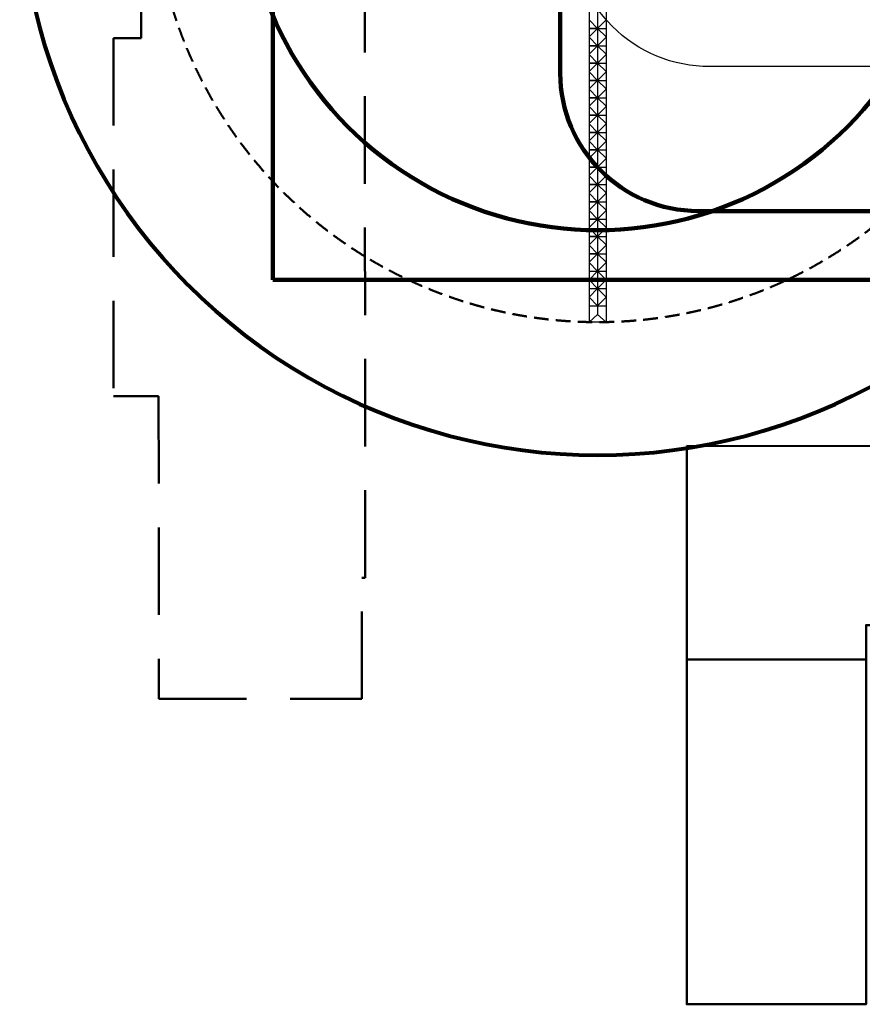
# Model space of a CAD drawing. Header units: millimetres. Extents: x 2204655785 to 2205143108, y 485765510 to 486291538.
# Tile 3 of 156: x 2204872238 to 2204945528, y 486042994 to 486128680. Entities that reach past the tile are written whole.
import ezdxf
from ezdxf.enums import TextEntityAlignment as Align
from ezdxf.lldxf.tags import DXFTag

# ---------------------------------------------------------------- set-up
doc = ezdxf.new("R2010")
doc.units = ezdxf.units.MM
doc.linetypes.add('DASHEDX2', pattern=[38.1, 25.4, -12.7])
doc.linetypes.add('НЕВИДИМАЯX2', pattern=[19.05, 12.7, -6.35])
for name, color, linetype in [('ППР_Дороги рабочие', 30, 'Continuous'), ('ППР_Нерабочее положение', 96, 'Continuous'), ('ППР_Опасная зона от крана', 1, 'Continuous'), ('ППР_Разрез', 5, 'Continuous'), ('ППР_Стрела', 7, 'Continuous')]:
    doc.layers.add(name, color=color, linetype=linetype)
doc.styles.add('ППРк_М1-1', font='GOST_Common Italic.ttf', dxfattribs={"height": 800})
doc.styles.add('ППРк_М1-1кран', font='GOST_Common Italic.ttf', dxfattribs={"width": 0.8, "height": 600})
tags = doc.linetypes.add('опасная зона_Кран', pattern='A,30,-8,4,-8,30,-8,4,-8,30,-8,4,[230,Bbox.shx,S=2.5,R=0,X=0,Y=-10],-6', length=148).pattern_tags.tags
tags[24] = DXFTag(74, 5)

# ---------------------------------------------------------------- blocks, each defined once
blk = doc.blocks.new('*U443')
at = {"layer": 'ППР_Нерабочее положение'}
for p, q in [((23215, 0), (61248.59, 0)), ((23530.28, 750), (61915, 750)), ((35597.45, 750), (36347.45, 0)), ((36347.45, 0), (35597.45, -750)), ((37097.45, 750), (36347.45, 0)), ((36347.45, 0), (36347.45, 750)), ((36347.45, 0), (37097.45, -750)), ((36347.45, 0), (36347.45, -750)), ((36347.45, -750), (36347.45, 0)), ((37105.84, 750), (37855.84, 0)), ((37855.84, 0), (37105.84, -750)), ((38605.84, 750), (37855.84, 0)), ((37855.84, 0), (37855.84, 750)), ((37855.84, 0), (38605.84, -750)), ((37855.84, 0), (37855.84, -750)), ((37855.84, -750), (37855.84, 0)), ((38614.24, 750), (39364.24, 0)), ((39364.24, 0), (38614.24, -750)), ((40114.24, 750), (39364.24, 0)), ((39364.24, 0), (39364.24, 750)), ((39364.24, 0), (40114.24, -750)), ((39364.24, 0), (39364.24, -750)), ((39364.24, -750), (39364.24, 0)), ((40122.64, 750), (40872.64, 0)), ((40872.64, 0), (40122.64, -750)), ((41622.64, 750), (40872.64, 0)), ((40872.64, 0), (40872.64, 750)), ((40872.64, 0), (41622.64, -750)), ((40872.64, 0), (40872.64, -750)), ((40872.64, -750), (40872.64, 0)), ((41631.03, 750), (42381.03, 0)), ((42381.03, 0), (41631.03, -750)), ((43131.03, 750), (42381.03, 0)), ((42381.03, 0), (42381.03, 750)), ((42381.03, 0), (43131.03, -750)), ((42381.03, 0), (42381.03, -750)), ((42381.03, -750), (42381.03, 0)), ((43139.43, 750), (43889.43, 0)), ((43889.43, 0), (43139.43, -750)), ((44639.43, 750), (43889.43, 0)), ((43889.43, 0), (43889.43, 750)), ((43889.43, 0), (44639.43, -750)), ((43889.43, 0), (43889.43, -750)), ((43889.43, -750), (43889.43, 0)), ((44647.83, 750), (45397.83, 0)), ((45397.83, 0), (44647.83, -750)), ((46147.83, 750), (45397.83, 0)), ((45397.83, 0), (45397.83, 750)), ((45397.83, 0), (46147.83, -750)), ((45397.83, 0), (45397.83, -750)), ((45397.83, -750), (45397.83, 0)), ((46156.22, 750), (46906.22, 0)), ((46906.22, 0), (46156.22, -750)), ((47656.22, 750), (46906.22, 0)), ((46906.22, 0), (46906.22, 750)), ((46906.22, 0), (47656.22, -750)), ((46906.22, 0), (46906.22, -750)), ((46906.22, -750), (46906.22, 0)), ((47664.62, 750), (48414.62, 0)), ((48414.62, 0), (47664.62, -750)), ((49164.62, 750), (48414.62, 0)), ((48414.62, 0), (48414.62, 750)), ((48414.62, 0), (49164.62, -750)), ((48414.62, 0), (48414.62, -750)), ((48414.62, -750), (48414.62, 0)), ((49173.02, 750), (49923.02, 0)), ((49923.02, 0), (49173.02, -750)), ((50673.02, 750), (49923.02, 0)), ((49923.02, 0), (49923.02, 750)), ((49923.02, 0), (50673.02, -750)), ((49923.02, 0), (49923.02, -750)), ((49923.02, -750), (49923.02, 0)), ((50681.41, 750), (51431.41, 0)), ((51431.41, 0), (50681.41, -750)), ((52181.41, 750), (51431.41, 0)), ((51431.41, 0), (51431.41, 750)), ((51431.41, 0), (52181.41, -750)), ((51431.41, 0), (51431.41, -750)), ((51431.41, -750), (51431.41, 0)), ((52189.81, 750), (52939.81, 0)), ((52939.81, 0), (52189.81, -750)), ((53689.81, 750), (52939.81, 0)), ((52939.81, 0), (52939.81, 750)), ((52939.81, 0), (53689.81, -750)), ((52939.81, 0), (52939.81, -750)), ((52939.81, -750), (52939.81, 0)), ((53698.21, 750), (54448.21, 0)), ((54448.21, 0), (53698.21, -750)), ((55198.21, 750), (54448.21, 0)), ((54448.21, 0), (54448.21, 750)), ((54448.21, 0), (55198.21, -750)), ((54448.21, 0), (54448.21, -750)), ((54448.21, -750), (54448.21, 0)), ((55206.6, 750), (55956.6, 0)), ((55956.6, 0), (55206.6, -750)), ((55956.6, 0), (55956.6, 750)), ((56706.6, 750), (55956.6, 0)), ((55956.6, 0), (55956.6, -750)), ((55956.6, -750), (55956.6, 0)), ((55956.6, 0), (56706.6, -750)), ((56723.4, 750), (57473.4, 0)), ((57473.4, 0), (56723.4, -750)), ((58223.4, 750), (57473.4, 0)), ((57473.4, 0), (57473.4, 750)), ((57473.4, 0), (58223.4, -750)), ((57473.4, -750), (57473.4, 0)), ((58231.79, 750), (58981.79, 0)), ((58981.79, 0), (58231.79, -750)), ((58981.79, 0), (58981.79, 750)), ((59731.79, 750), (58981.79, 0)), ((58981.79, 0), (58981.79, 750)), ((58981.79, -750), (58981.79, 0)), ((58981.79, 0), (59731.79, -750)), ((58981.79, -750), (58981.79, 0)), ((59740.19, 750), (60490.19, 0)), ((60490.19, 0), (59740.19, -750)), ((60490.19, 0), (60490.19, 750)), ((60490.19, -750), (60490.19, 0)), ((61906.6, 750), (61248.59, 0)), ((61248.59, 0), (61906.6, -750)), ((61915, 750), (61915, -750)), ((23530.28, -750), (61915, -750))]:
    blk.add_line(p, q, dxfattribs=at)
at = {"layer": 'ППР_Опасная зона от крана', "linetype": 'опасная зона_Кран', "lineweight": 80, "ltscale": 100}
blk.add_arc((23215, 0), 50270, 270, 90, dxfattribs=at)
at = {"layer": 'ППР_Стрела', "linetype": 'НЕВИДИМАЯX2', "lineweight": 50, "ltscale": 100}
blk.add_arc((23215, 0), 38700, 270, 90, dxfattribs=at)
at = {"layer": 'ППР_Стрела', "linetype": 'Continuous', "lineweight": 100}
blk.add_arc((23215, 0), 30700, 270, 90, dxfattribs=at)
at = {"style": 'ППРк_М1-1', "width": 0.8}
for tag, p, height, flags in [('ОПАСНАЯ_ЗОНА', (25480.86, 21929.55), 800, 1), ('ОТЛЕТ_ГРУЗА', (25413.72, 20678.22), 800, 1), ('Кол-во_элементов', (2695.66, -1978.25), 1200, 8)]:
    blk.add_attdef(tag, p, '', height=height, dxfattribs=dict(at, flags=flags))
at = {"style": 'ППРк_М1-1', "width": 0.8, "flags": 8}
blk.add_attdef('МАРКА_КРАНА', text='', height=1200, dxfattribs=at).set_placement((8837.5, 818.17), align=Align.CENTER)
blk.add_attdef('ВЫСОТА', text='', height=1200, dxfattribs=at).set_placement((9134.89, -8454.02), align=Align.MIDDLE_CENTER)
at = {"layer": 'Defpoints', "style": 'ППРк_М1-1', "width": 0.8, "flags": 1}
for tag, p in [('МАКСИМАЛЬНАЯ_ДЛИНА_ГРУЗА', (25470.43, 19233.22)), ('ШИРИНА_ГРУЗА', (25397.01, 17803.51))]:
    blk.add_attdef(tag, p, '', height=800, dxfattribs=at)
at = {"layer": 'ППР_Разрез', "style": 'ППРк_М1-1кран', "width": 0.8, "flags": 8}
for tag, p in [('РАЗРЕЗ2', (-1027.85, 55181.17)), ('РАЗРЕЗ', (-1731.87, -54129.29))]:
    blk.add_attdef(tag, p, '', height=800, dxfattribs=at)
at = {"layer": 'ППР_Стрела', "style": 'ППРк_М1-1кран', "width": 0.8, "flags": 8}
for tag, p in [('ГАБАРИТ_СТРЕЛЫ', (-25019.84, 21408.72)), ('ВЫСОТА_КРЮКА_ГОРИЗ', (-19652.89, 21607.87)), ('ВЫСОТА_КРЮКА_НАКЛ', (-20393.31, 20761.66)), ('ВЫЛЕТ', (-16616.63, 14016.8))]:
    blk.add_attdef(tag, p, '', height=800, rotation=317, dxfattribs=at)

msp = doc.modelspace()

# ---------------------------------------------------------------- linework, layer by layer
at = {"color": 3}
msp.add_lwpolyline([(2204932258, 486179994), (2204949858, 486179994, -0.414214), (2204961858, 486167994), (2204961858, 486136594, -0.414214), (2204949858, 486124594), (2204932258, 486124594, -0.414214), (2204920258, 486136594), (2204920258, 486167994, -0.414214)], format="xyb", close=True, dxfattribs=at)
at = {"color": 3, "lineweight": 50}
for points in [[(2204930258, 486091594), (2204930262, 486042994), (2204945858, 486042994), (2204945858, 486075994), (2204998358, 486075994), (2204998358, 486091579), (2204930258, 486091594)], [(2204945858, 486072994), (2204930258, 486072994)]]:
    msp.add_lwpolyline(points, dxfattribs=at)

# ---------------------------------------------------------------- next in the draw order: block references
at = {"rotation": 270}
msp.add_blockref('*U443', (2204922508, 486164274), dxfattribs=at)

# ---------------------------------------------------------------- next in the draw order: linework, layer by layer
for points in [[(2205043258, 486291527), (2205049258, 486291538), (2205049289, 486274116, 0.413702), (2205061289, 486262137), (2205072258, 486262137), (2205072258, 486106029), (2204894258, 486106029), (2204894258, 486206385), (2204918646, 486247176), (2205031315, 486247176, 0.415837), (2205043268, 486259129), (2205043258, 486291527)], [(2204966658, 486112029), (2204931258, 486112029, -0.414214), (2204919258, 486124029), (2204919258, 486131029), (2204915258, 486131029), (2204915258, 486149957), (2204900258, 486149957), (2204900258, 486170463), (2204903758, 486172484), (2204903758, 486181484), (2204912758, 486181484), (2204912758, 486222322, -0.135534), (2204914459, 486228480), (2204918556, 486235334, -0.263867), (2204928856, 486241176)]]:
    msp.add_lwpolyline(points, format="xyb")
at = {"color": 3, "linetype": 'DASHEDX2', "lineweight": 50, "ltscale": 300}
msp.add_lwpolyline([(2204902258, 486134594), (2204898649, 486134594), (2204898649, 486144493), (2204882793, 486144483), (2204882803, 486127081), (2204880403, 486127081), (2204880403, 486095929), (2204884322, 486095929), (2204884338, 486069572), (2204901997, 486069572), (2204901984, 486080112), (2204902291, 486080112), (2204902258, 486134594)], dxfattribs=at)
at = {"layer": 'ППР_Дороги рабочие', "lineweight": 100}
for p, q in [((2204894258, 486106029), (2204894258, 486131029)), ((2204919258, 486131029), (2204919258, 486124029)), ((2204931258, 486112029), (2204966658, 486112029)), ((2204919258, 486106029), (2204894258, 486106029)), ((2204919258, 486106029), (2205072258, 486106029))]:
    msp.add_line(p, q, dxfattribs=at)
msp.add_arc((2204931258, 486124029), 12000, 180, 270, dxfattribs=at)

doc.saveas('drawing.dxf')
